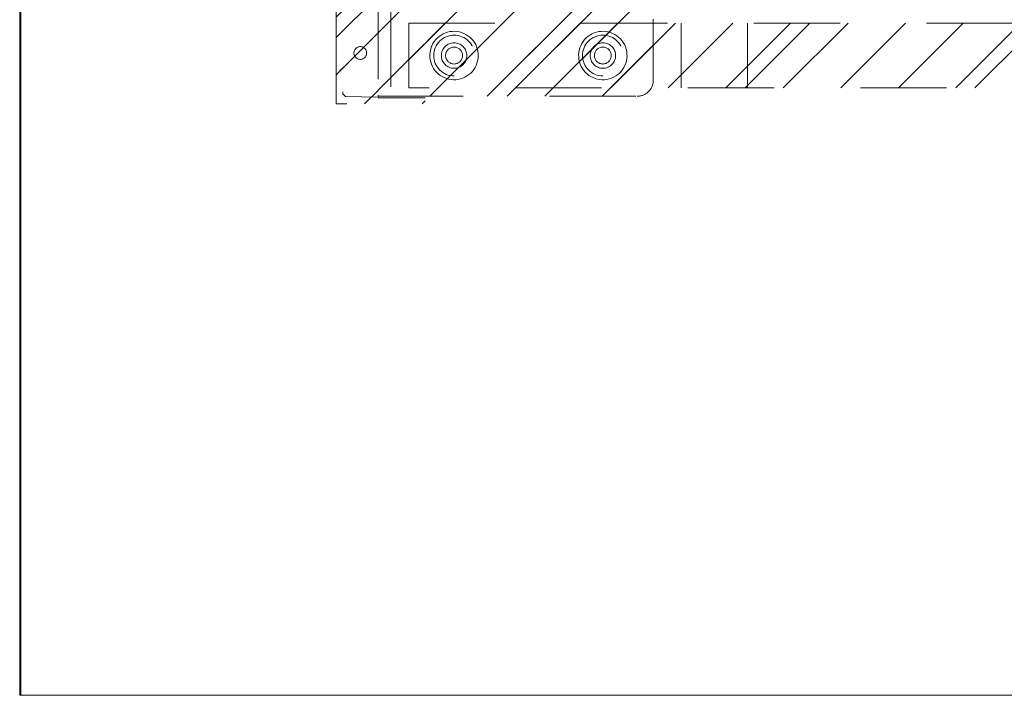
# Model space of a CAD drawing. Header units: inches. Extents: x -471 to -284, y -222 to 20.
# Tile 3 of 54: x -403 to -388, y -11 to -1. Entities that reach past the tile are written whole.
import ezdxf

# ---------------------------------------------------------------- set-up
doc = ezdxf.new("R2010")
doc.units = ezdxf.units.IN
doc.header["$LTSCALE"] = 32
doc.header["$MEASUREMENT"] = 0
doc.linetypes.add('Dash Style-1', pattern=[0.083328, 0.041656, -0.041672])
for name, color, linetype, lineweight in [('DashLine', 7, 'Dash Style-1', 13), ('DashLineFill', 7, 'Dash Style-1', 13), ('Drawing', 7, 'Continuous', 18), ('None', 7, 'Continuous', 18), ('SolidLine', 7, 'Continuous', 15)]:
    doc.layers.add(name, color=color, linetype=linetype, lineweight=lineweight)
pattern_1 = [(45, (0, 0), (-1.61302, 1.93572), []), (45, (-1.0608, 1.0608), (-0.472346, 0.416761), [])]

# ---------------------------------------------------------------- blocks, each defined once
blk = doc.blocks.new('Group-42')
at = {"layer": 'SolidLine', "flags": 128}
blk.add_lwpolyline([(1.114, -30), (1.114, -2.559), (1.134, -2.559), (1.134, -30)], close=True, dxfattribs=at)
blk = doc.blocks.new('Group-51')
at = {"layer": 'DashLine', "flags": 128}
blk.add_lwpolyline([(1.114, -2.559), (70.894, -2.559), (70.894, -30), (1.114, -30)], close=True, dxfattribs=at)
at = {"layer": 'SolidLine', "flags": 128}
blk.add_lwpolyline([(1.114, -2.559), (70.894, -2.559), (70.894, -30), (1.114, -30)], close=True, dxfattribs=at)
at = {"layer": 'None'}
blk.add_blockref('Group-42', (0, 0), dxfattribs=at)
blk = doc.blocks.new('1BRPT9-Bracket (2D)')
at = {"layer": 'DashLineFill', "linetype": 'Continuous', "lineweight": 13}
h = blk.add_hatch(dxfattribs=at)
h.set_pattern_fill('Steel', color=253, style=0, pattern_type=2)
h.set_pattern_definition(pattern_1)
edge = h.paths.add_edge_path()
edge.add_arc((1.678, -8.488), 0.252, 270, 360)
edge.add_line((1.93, -8.488), (1.93, -7.48))
edge.add_line((1.93, -7.48), (2.324, -7.48))
edge.add_line((2.324, -7.48), (2.324, 7.461))
edge.add_line((2.324, 7.461), (1.93, 7.48))
edge.add_line((1.93, 7.48), (1.93, 8.488))
edge.add_arc((1.678, 8.488), 0.252, 360, 450)
edge.add_line((1.678, 8.74), (-2.322, 8.74))
edge.add_line((-2.322, 8.74), (-2.322, -8.74))
edge.add_line((-2.322, -8.74), (1.678, -8.74))
h = blk.add_hatch(dxfattribs=at)
h.set_pattern_fill('Steel', color=253, style=0, pattern_type=2)
h.set_pattern_definition(pattern_1)
h.paths.add_polyline_path([(-1.149, -8.425), (-1.18, -8.424), (-1.21, -8.419), (-1.24, -8.412), (-1.269, -8.401), (-1.297, -8.388), (-1.324, -8.372), (-1.349, -8.354), (-1.372, -8.333), (-1.392, -8.31), (-1.411, -8.285), (-1.427, -8.259), (-1.44, -8.231), (-1.45, -8.202), (-1.458, -8.172), (-1.462, -8.141), (-1.464, -8.11), (-1.462, -8.079), (-1.458, -8.049), (-1.45, -8.019), (-1.44, -7.99), (-1.427, -7.962), (-1.411, -7.935), (-1.392, -7.91), (-1.372, -7.888), (-1.349, -7.867), (-1.324, -7.848), (-1.297, -7.832), (-1.269, -7.819), (-1.24, -7.809), (-1.21, -7.801), (-1.18, -7.797), (-1.149, -7.795), (-1.118, -7.797), (-1.087, -7.801), (-1.057, -7.809), (-1.028, -7.819), (-1, -7.832), (-0.974, -7.848), (-0.949, -7.867), (-0.926, -7.888), (-0.905, -7.91), (-0.887, -7.935), (-0.871, -7.962), (-0.858, -7.99), (-0.847, -8.019), (-0.84, -8.049), (-0.835, -8.079), (-0.834, -8.11), (-0.835, -8.141), (-0.84, -8.172), (-0.847, -8.202), (-0.858, -8.231), (-0.871, -8.259), (-0.887, -8.285), (-0.905, -8.31), (-0.926, -8.333), (-0.949, -8.354), (-0.974, -8.372), (-1, -8.388), (-1.028, -8.401), (-1.057, -8.412), (-1.087, -8.419), (-1.118, -8.424)])
h = blk.add_hatch(dxfattribs=at)
h.set_pattern_fill('Steel', color=253, style=0, pattern_type=2)
h.set_pattern_definition(pattern_1)
h.paths.add_polyline_path([(1.15, -8.425), (1.12, -8.424), (1.089, -8.419), (1.059, -8.412), (1.03, -8.401), (1.002, -8.388), (0.975, -8.372), (0.951, -8.354), (0.928, -8.333), (0.907, -8.31), (0.888, -8.285), (0.873, -8.259), (0.859, -8.231), (0.849, -8.202), (0.841, -8.172), (0.837, -8.141), (0.835, -8.11), (0.837, -8.079), (0.841, -8.049), (0.849, -8.019), (0.859, -7.99), (0.873, -7.962), (0.888, -7.935), (0.907, -7.91), (0.928, -7.888), (0.951, -7.867), (0.975, -7.848), (1.002, -7.832), (1.03, -7.819), (1.059, -7.809), (1.089, -7.801), (1.12, -7.797), (1.15, -7.795), (1.181, -7.797), (1.212, -7.801), (1.242, -7.809), (1.271, -7.819), (1.299, -7.832), (1.325, -7.848), (1.35, -7.867), (1.373, -7.888), (1.394, -7.91), (1.412, -7.935), (1.428, -7.962), (1.441, -7.99), (1.452, -8.019), (1.459, -8.049), (1.464, -8.079), (1.465, -8.11), (1.464, -8.141), (1.459, -8.172), (1.452, -8.202), (1.441, -8.231), (1.428, -8.259), (1.412, -8.285), (1.394, -8.31), (1.373, -8.333), (1.35, -8.354), (1.325, -8.372), (1.299, -8.388), (1.271, -8.401), (1.242, -8.412), (1.212, -8.419), (1.181, -8.424)])
h = blk.add_hatch(dxfattribs=at)
h.set_pattern_fill('Steel', color=253, style=0, pattern_type=2)
h.set_pattern_definition(pattern_1)
h.paths.add_polyline_path([(-1.149, -8.307), (-1.168, -8.306), (-1.187, -8.303), (-1.206, -8.299), (-1.224, -8.292), (-1.242, -8.284), (-1.258, -8.274), (-1.274, -8.262), (-1.288, -8.249), (-1.301, -8.235), (-1.313, -8.22), (-1.322, -8.203), (-1.331, -8.186), (-1.337, -8.167), (-1.342, -8.149), (-1.345, -8.13), (-1.346, -8.11), (-1.345, -8.091), (-1.342, -8.072), (-1.337, -8.053), (-1.331, -8.035), (-1.322, -8.017), (-1.313, -8.001), (-1.301, -7.985), (-1.288, -7.971), (-1.274, -7.958), (-1.258, -7.947), (-1.242, -7.937), (-1.224, -7.928), (-1.206, -7.922), (-1.187, -7.917), (-1.168, -7.914), (-1.149, -7.913), (-1.13, -7.914), (-1.11, -7.917), (-1.092, -7.922), (-1.074, -7.928), (-1.056, -7.937), (-1.039, -7.947), (-1.024, -7.958), (-1.01, -7.971), (-0.997, -7.985), (-0.985, -8.001), (-0.975, -8.017), (-0.967, -8.035), (-0.96, -8.053), (-0.956, -8.072), (-0.953, -8.091), (-0.952, -8.11), (-0.953, -8.13), (-0.956, -8.149), (-0.96, -8.167), (-0.967, -8.186), (-0.975, -8.203), (-0.985, -8.22), (-0.997, -8.235), (-1.01, -8.249), (-1.024, -8.262), (-1.039, -8.274), (-1.056, -8.284), (-1.074, -8.292), (-1.092, -8.299), (-1.11, -8.303), (-1.13, -8.306)])
h = blk.add_hatch(dxfattribs=at)
h.set_pattern_fill('Steel', color=253, style=0, pattern_type=2)
h.set_pattern_definition(pattern_1)
h.paths.add_polyline_path([(1.15, -8.307), (1.131, -8.306), (1.112, -8.303), (1.093, -8.299), (1.075, -8.292), (1.058, -8.284), (1.041, -8.274), (1.025, -8.262), (1.011, -8.249), (0.998, -8.235), (0.987, -8.22), (0.977, -8.203), (0.969, -8.186), (0.962, -8.167), (0.957, -8.149), (0.954, -8.13), (0.954, -8.11), (0.954, -8.091), (0.957, -8.072), (0.962, -8.053), (0.969, -8.035), (0.977, -8.017), (0.987, -8.001), (0.998, -7.985), (1.011, -7.971), (1.025, -7.958), (1.041, -7.947), (1.058, -7.937), (1.075, -7.928), (1.093, -7.922), (1.112, -7.917), (1.131, -7.914), (1.15, -7.913), (1.17, -7.914), (1.189, -7.917), (1.208, -7.922), (1.226, -7.928), (1.243, -7.937), (1.26, -7.947), (1.275, -7.958), (1.29, -7.971), (1.303, -7.985), (1.314, -8.001), (1.324, -8.017), (1.332, -8.035), (1.339, -8.053), (1.343, -8.072), (1.346, -8.091), (1.347, -8.11), (1.346, -8.13), (1.343, -8.149), (1.339, -8.167), (1.332, -8.186), (1.324, -8.203), (1.314, -8.22), (1.303, -8.235), (1.29, -8.249), (1.275, -8.262), (1.26, -8.274), (1.243, -8.284), (1.226, -8.292), (1.208, -8.299), (1.189, -8.303), (1.17, -8.306)])
at = {"layer": 'DashLineFill'}
blk.add_line((-2.125, 8.74), (-2.125, -8.74), dxfattribs=at)
at = {"layer": 'DashLineFill', "flags": 128}
blk.add_lwpolyline([(1.678, -8.74, 0.414214), (1.93, -8.488), (1.93, -7.48), (2.324, -7.48), (2.324, 7.461), (1.93, 7.48), (1.93, 8.488, 0.414214), (1.678, 8.74), (-2.322, 8.74), (-2.322, -8.74)], format="xyb", close=True, dxfattribs=at)
for points in [[(-1.149, -8.425), (-1.18, -8.424), (-1.21, -8.419), (-1.24, -8.412), (-1.269, -8.401), (-1.297, -8.388), (-1.324, -8.372), (-1.349, -8.354), (-1.372, -8.333), (-1.392, -8.31), (-1.411, -8.285), (-1.427, -8.259), (-1.44, -8.231), (-1.45, -8.202), (-1.458, -8.172), (-1.462, -8.141), (-1.464, -8.11), (-1.462, -8.079), (-1.458, -8.049), (-1.45, -8.019), (-1.44, -7.99), (-1.427, -7.962), (-1.411, -7.935), (-1.392, -7.91), (-1.372, -7.888), (-1.349, -7.867), (-1.324, -7.848), (-1.297, -7.832), (-1.269, -7.819), (-1.24, -7.809), (-1.21, -7.801), (-1.18, -7.797), (-1.149, -7.795), (-1.118, -7.797), (-1.087, -7.801), (-1.057, -7.809), (-1.028, -7.819), (-1, -7.832), (-0.974, -7.848), (-0.949, -7.867), (-0.926, -7.888), (-0.905, -7.91), (-0.887, -7.935), (-0.871, -7.962), (-0.858, -7.99), (-0.847, -8.019), (-0.84, -8.049), (-0.835, -8.079), (-0.834, -8.11), (-0.835, -8.141), (-0.84, -8.172), (-0.847, -8.202), (-0.858, -8.231), (-0.871, -8.259), (-0.887, -8.285), (-0.905, -8.31), (-0.926, -8.333), (-0.949, -8.354), (-0.974, -8.372), (-1, -8.388), (-1.028, -8.401), (-1.057, -8.412), (-1.087, -8.419), (-1.118, -8.424)], [(1.15, -8.425), (1.12, -8.424), (1.089, -8.419), (1.059, -8.412), (1.03, -8.401), (1.002, -8.388), (0.975, -8.372), (0.951, -8.354), (0.928, -8.333), (0.907, -8.31), (0.888, -8.285), (0.873, -8.259), (0.859, -8.231), (0.849, -8.202), (0.841, -8.172), (0.837, -8.141), (0.835, -8.11), (0.837, -8.079), (0.841, -8.049), (0.849, -8.019), (0.859, -7.99), (0.873, -7.962), (0.888, -7.935), (0.907, -7.91), (0.928, -7.888), (0.951, -7.867), (0.975, -7.848), (1.002, -7.832), (1.03, -7.819), (1.059, -7.809), (1.089, -7.801), (1.12, -7.797), (1.15, -7.795), (1.181, -7.797), (1.212, -7.801), (1.242, -7.809), (1.271, -7.819), (1.299, -7.832), (1.325, -7.848), (1.35, -7.867), (1.373, -7.888), (1.394, -7.91), (1.412, -7.935), (1.428, -7.962), (1.441, -7.99), (1.452, -8.019), (1.459, -8.049), (1.464, -8.079), (1.465, -8.11), (1.464, -8.141), (1.459, -8.172), (1.452, -8.202), (1.441, -8.231), (1.428, -8.259), (1.412, -8.285), (1.394, -8.31), (1.373, -8.333), (1.35, -8.354), (1.325, -8.372), (1.299, -8.388), (1.271, -8.401), (1.242, -8.412), (1.212, -8.419), (1.181, -8.424)], [(-1.149, -8.307), (-1.168, -8.306), (-1.187, -8.303), (-1.206, -8.299), (-1.224, -8.292), (-1.242, -8.284), (-1.258, -8.274), (-1.274, -8.262), (-1.288, -8.249), (-1.301, -8.235), (-1.313, -8.22), (-1.322, -8.203), (-1.331, -8.186), (-1.337, -8.167), (-1.342, -8.149), (-1.345, -8.13), (-1.346, -8.11), (-1.345, -8.091), (-1.342, -8.072), (-1.337, -8.053), (-1.331, -8.035), (-1.322, -8.017), (-1.313, -8.001), (-1.301, -7.985), (-1.288, -7.971), (-1.274, -7.958), (-1.258, -7.947), (-1.242, -7.937), (-1.224, -7.928), (-1.206, -7.922), (-1.187, -7.917), (-1.168, -7.914), (-1.149, -7.913), (-1.13, -7.914), (-1.11, -7.917), (-1.092, -7.922), (-1.074, -7.928), (-1.056, -7.937), (-1.039, -7.947), (-1.024, -7.958), (-1.01, -7.971), (-0.997, -7.985), (-0.985, -8.001), (-0.975, -8.017), (-0.967, -8.035), (-0.96, -8.053), (-0.956, -8.072), (-0.953, -8.091), (-0.952, -8.11), (-0.953, -8.13), (-0.956, -8.149), (-0.96, -8.167), (-0.967, -8.186), (-0.975, -8.203), (-0.985, -8.22), (-0.997, -8.235), (-1.01, -8.249), (-1.024, -8.262), (-1.039, -8.274), (-1.056, -8.284), (-1.074, -8.292), (-1.092, -8.299), (-1.11, -8.303), (-1.13, -8.306)], [(1.15, -8.307), (1.131, -8.306), (1.112, -8.303), (1.093, -8.299), (1.075, -8.292), (1.058, -8.284), (1.041, -8.274), (1.025, -8.262), (1.011, -8.249), (0.998, -8.235), (0.987, -8.22), (0.977, -8.203), (0.969, -8.186), (0.962, -8.167), (0.957, -8.149), (0.954, -8.13), (0.954, -8.11), (0.954, -8.091), (0.957, -8.072), (0.962, -8.053), (0.969, -8.035), (0.977, -8.017), (0.987, -8.001), (0.998, -7.985), (1.011, -7.971), (1.025, -7.958), (1.041, -7.947), (1.058, -7.937), (1.075, -7.928), (1.093, -7.922), (1.112, -7.917), (1.131, -7.914), (1.15, -7.913), (1.17, -7.914), (1.189, -7.917), (1.208, -7.922), (1.226, -7.928), (1.243, -7.937), (1.26, -7.947), (1.275, -7.958), (1.29, -7.971), (1.303, -7.985), (1.314, -8.001), (1.324, -8.017), (1.332, -8.035), (1.339, -8.053), (1.343, -8.072), (1.346, -8.091), (1.347, -8.11), (1.346, -8.13), (1.343, -8.149), (1.339, -8.167), (1.332, -8.186), (1.324, -8.203), (1.314, -8.22), (1.303, -8.235), (1.29, -8.249), (1.275, -8.262), (1.26, -8.274), (1.243, -8.284), (1.226, -8.292), (1.208, -8.299), (1.189, -8.303), (1.17, -8.306)]]:
    blk.add_lwpolyline(points, close=True, dxfattribs=at)
blk = doc.blocks.new('1BRPT8_Cover (2D)')
at = {"layer": 'DashLineFill', "linetype": 'Continuous', "lineweight": 13}
h = blk.add_hatch(dxfattribs=at)
h.set_pattern_fill('Steel', color=253, style=0, pattern_type=2)
h.set_pattern_definition(pattern_1)
h.paths.add_polyline_path([(-1.594, -8.764), (-2.323, -8.764), (-2.323, -8.751), (-2.826, -8.742), (-2.866, -8.703), (-2.866, -6.673), (-2.847, -6.653), (-2.323, -6.644), (-2.323, -6.584), (-2.847, -6.575), (-2.866, -6.555), (-2.866, -4.468), (-2.847, -4.449), (-2.323, -4.439), (-2.323, -4.379), (-2.847, -4.37), (-2.866, -4.351), (-2.866, -2.264), (-2.847, -2.244), (-2.323, -2.235), (-2.323, -2.175), (-2.847, -2.166), (-2.866, -2.146), (-2.866, -0.059), (-2.847, -0.039), (-2.323, -0.03), (-2.323, 0.03), (-2.847, 0.039), (-2.866, 0.059), (-2.866, 2.146), (-2.847, 2.166), (-2.323, 2.175), (-2.323, 2.235), (-2.847, 2.244), (-2.866, 2.264), (-2.866, 4.351), (-2.847, 4.37), (-2.323, 4.379), (-2.323, 4.439), (-2.847, 4.449), (-2.866, 4.468), (-2.865, 6.555), (-2.847, 6.575), (-2.323, 6.584), (-2.323, 6.644), (-2.847, 6.653), (-2.866, 6.673), (-2.866, 8.703), (-2.826, 8.742), (-1.594, 8.764), (-1.594, 8.858), (-2.972, 8.858), (-2.972, -8.858), (-1.594, -8.858)])
h = blk.add_hatch(dxfattribs=at)
h.set_pattern_fill('Steel', color=253, style=0, pattern_type=2)
h.set_pattern_definition(pattern_1)
h.paths.add_polyline_path([(-2.323, 8.858), (-2.323, -8.858), (-2.972, -8.858), (-2.972, 8.858)])
at = {"layer": 'DashLineFill', "flags": 128}
for points in [[(-1.594, -8.764), (-2.323, -8.764), (-2.323, -8.751), (-2.826, -8.742), (-2.866, -8.703), (-2.866, -6.673), (-2.847, -6.653), (-2.323, -6.644), (-2.323, -6.584), (-2.847, -6.575), (-2.866, -6.555), (-2.866, -4.468), (-2.847, -4.449), (-2.323, -4.439), (-2.323, -4.379), (-2.847, -4.37), (-2.866, -4.351), (-2.866, -2.264), (-2.847, -2.244), (-2.323, -2.235), (-2.323, -2.175), (-2.847, -2.166), (-2.866, -2.146), (-2.866, -0.059), (-2.847, -0.039), (-2.323, -0.03), (-2.323, 0.03), (-2.847, 0.039), (-2.866, 0.059), (-2.866, 2.146), (-2.847, 2.166), (-2.323, 2.175), (-2.323, 2.235), (-2.847, 2.244), (-2.866, 2.264), (-2.866, 4.351), (-2.847, 4.37), (-2.323, 4.379), (-2.323, 4.439), (-2.847, 4.449), (-2.866, 4.468), (-2.865, 6.555), (-2.847, 6.575), (-2.323, 6.584), (-2.323, 6.644), (-2.847, 6.653), (-2.866, 6.673), (-2.866, 8.703), (-2.826, 8.742), (-1.594, 8.764), (-1.594, 8.858), (-2.972, 8.858), (-2.972, -8.858), (-1.594, -8.858)], [(-2.323, 8.858), (-2.323, -8.858), (-2.972, -8.858), (-2.972, 8.858)]]:
    blk.add_lwpolyline(points, close=True, dxfattribs=at)
at = {"layer": 'SolidLine', "flags": 128}
blk.add_lwpolyline([(-2.5, -8.071), (-2.5, -8.081), (-2.502, -8.09), (-2.504, -8.099), (-2.507, -8.109), (-2.512, -8.117), (-2.517, -8.126), (-2.522, -8.133), (-2.529, -8.14), (-2.536, -8.147), (-2.544, -8.153), (-2.552, -8.158), (-2.561, -8.162), (-2.57, -8.165), (-2.579, -8.167), (-2.589, -8.169), (-2.598, -8.169), (-2.608, -8.169), (-2.618, -8.167), (-2.627, -8.165), (-2.636, -8.162), (-2.645, -8.158), (-2.653, -8.153), (-2.661, -8.147), (-2.668, -8.14), (-2.675, -8.133), (-2.68, -8.126), (-2.685, -8.117), (-2.689, -8.109), (-2.693, -8.099), (-2.695, -8.09), (-2.696, -8.081), (-2.697, -8.071), (-2.696, -8.061), (-2.695, -8.052), (-2.693, -8.042), (-2.689, -8.033), (-2.685, -8.024), (-2.68, -8.016), (-2.675, -8.008), (-2.668, -8.001), (-2.661, -7.995), (-2.653, -7.989), (-2.645, -7.984), (-2.636, -7.98), (-2.627, -7.977), (-2.618, -7.974), (-2.608, -7.973), (-2.598, -7.972), (-2.589, -7.973), (-2.579, -7.974), (-2.57, -7.977), (-2.561, -7.98), (-2.552, -7.984), (-2.544, -7.989), (-2.536, -7.995), (-2.529, -8.001), (-2.522, -8.008), (-2.517, -8.016), (-2.512, -8.024), (-2.507, -8.033), (-2.504, -8.042), (-2.502, -8.052), (-2.5, -8.061)], close=True, dxfattribs=at)
blk = doc.blocks.new('1BRPT6-LeftBeam (2D)')
at = {"layer": 'DashLineFill', "linetype": 'Continuous', "lineweight": 13}
h = blk.add_hatch(dxfattribs=at)
h.set_pattern_fill('Steel', color=253, style=0, pattern_type=2)
h.set_pattern_definition(pattern_1)
h.paths.add_polyline_path([(-1.85, 0.5), (20.472, 0.5), (20.472, -0.5), (-1.85, -0.5)])
at = {"layer": 'DashLineFill'}
for p, q in [((2.362, -0.5), (2.362, 0.5)), ((3.386, -0.5), (3.386, 0.5))]:
    blk.add_line(p, q, dxfattribs=at)
at = {"layer": 'DashLineFill', "flags": 128}
blk.add_lwpolyline([(-1.85, 0.5), (20.472, 0.5), (20.472, -0.5), (-1.85, -0.5)], close=True, dxfattribs=at)
at = {"layer": 'SolidLine', "flags": 128}
for points in [[(-1.177, 0.373), (-1.14, 0.374), (-1.104, 0.371), (-1.067, 0.365), (-1.032, 0.355), (-0.998, 0.342), (-0.965, 0.325), (-0.934, 0.306), (-0.905, 0.283), (-0.878, 0.258), (-0.855, 0.23), (-0.833, 0.2), (-0.815, 0.168), (-0.801, 0.134), (-0.789, 0.099), (-0.781, 0.064), (-0.777, 0.027), (-0.776, -0.009), (-0.778, -0.046), (-0.785, -0.082), (-0.795, -0.118), (-0.808, -0.152), (-0.824, -0.185), (-0.844, -0.216), (-0.867, -0.245), (-0.892, -0.271), (-0.92, -0.295), (-0.95, -0.316), (-0.982, -0.334), (-1.015, -0.349), (-1.05, -0.361), (-1.086, -0.369), (-1.122, -0.373), (-1.159, -0.374), (-1.196, -0.371), (-1.232, -0.365), (-1.267, -0.355), (-1.301, -0.342), (-1.334, -0.325), (-1.365, -0.306), (-1.394, -0.283), (-1.421, -0.258), (-1.445, -0.23), (-1.466, -0.2), (-1.484, -0.168), (-1.499, -0.134), (-1.51, -0.099), (-1.518, -0.064), (-1.523, -0.027), (-1.524, 0.009), (-1.521, 0.046), (-1.514, 0.082), (-1.505, 0.118), (-1.491, 0.152), (-1.475, 0.185), (-1.455, 0.216), (-1.433, 0.245), (-1.407, 0.271), (-1.379, 0.295), (-1.349, 0.316), (-1.317, 0.334), (-1.284, 0.349), (-1.249, 0.361), (-1.213, 0.369)], [(1.122, 0.373), (1.159, 0.374), (1.196, 0.371), (1.232, 0.365), (1.267, 0.355), (1.301, 0.342), (1.334, 0.325), (1.365, 0.306), (1.394, 0.283), (1.421, 0.258), (1.445, 0.23), (1.466, 0.2), (1.484, 0.168), (1.499, 0.134), (1.51, 0.099), (1.518, 0.064), (1.523, 0.027), (1.524, -0.009), (1.521, -0.046), (1.514, -0.082), (1.505, -0.118), (1.491, -0.152), (1.475, -0.185), (1.455, -0.216), (1.433, -0.245), (1.407, -0.271), (1.379, -0.295), (1.349, -0.316), (1.317, -0.334), (1.284, -0.349), (1.249, -0.361), (1.213, -0.369), (1.177, -0.373), (1.14, -0.374), (1.104, -0.371), (1.067, -0.365), (1.032, -0.355), (0.998, -0.342), (0.965, -0.325), (0.934, -0.306), (0.905, -0.283), (0.878, -0.258), (0.855, -0.23), (0.833, -0.2), (0.815, -0.168), (0.801, -0.134), (0.789, -0.099), (0.781, -0.064), (0.777, -0.027), (0.776, 0.009), (0.778, 0.046), (0.785, 0.082), (0.795, 0.118), (0.808, 0.152), (0.824, 0.185), (0.844, 0.216), (0.867, 0.245), (0.892, 0.271), (0.92, 0.295), (0.95, 0.316), (0.982, 0.334), (1.015, 0.349), (1.05, 0.361), (1.086, 0.369)], [(-1.15, 0.131), (-1.137, 0.13), (-1.124, 0.128), (-1.112, 0.125), (-1.1, 0.121), (-1.088, 0.115), (-1.077, 0.109), (-1.067, 0.101), (-1.057, 0.093), (-1.048, 0.083), (-1.041, 0.073), (-1.034, 0.062), (-1.029, 0.05), (-1.024, 0.038), (-1.021, 0.026), (-1.019, 0.013), (-1.019, 0), (-1.019, -0.013), (-1.021, -0.026), (-1.024, -0.038), (-1.029, -0.05), (-1.034, -0.062), (-1.041, -0.073), (-1.048, -0.083), (-1.057, -0.093), (-1.067, -0.101), (-1.077, -0.109), (-1.088, -0.115), (-1.1, -0.121), (-1.112, -0.125), (-1.124, -0.128), (-1.137, -0.13), (-1.15, -0.131), (-1.162, -0.13), (-1.175, -0.128), (-1.188, -0.125), (-1.2, -0.121), (-1.211, -0.115), (-1.222, -0.109), (-1.233, -0.101), (-1.242, -0.093), (-1.251, -0.083), (-1.258, -0.073), (-1.265, -0.062), (-1.27, -0.05), (-1.275, -0.038), (-1.278, -0.026), (-1.28, -0.013), (-1.28, 0), (-1.28, 0.013), (-1.278, 0.026), (-1.275, 0.038), (-1.27, 0.05), (-1.265, 0.062), (-1.258, 0.073), (-1.251, 0.083), (-1.242, 0.093), (-1.233, 0.101), (-1.222, 0.109), (-1.211, 0.115), (-1.2, 0.121), (-1.188, 0.125), (-1.175, 0.128), (-1.162, 0.13)], [(1.28, 0), (1.28, -0.013), (1.278, -0.026), (1.275, -0.038), (1.27, -0.05), (1.265, -0.062), (1.258, -0.073), (1.251, -0.083), (1.242, -0.093), (1.233, -0.101), (1.222, -0.109), (1.211, -0.115), (1.2, -0.121), (1.188, -0.125), (1.175, -0.128), (1.162, -0.13), (1.15, -0.131), (1.137, -0.13), (1.124, -0.128), (1.112, -0.125), (1.1, -0.121), (1.088, -0.115), (1.077, -0.109), (1.067, -0.101), (1.057, -0.093), (1.048, -0.083), (1.041, -0.073), (1.034, -0.062), (1.029, -0.05), (1.024, -0.038), (1.021, -0.026), (1.019, -0.013), (1.019, 0), (1.019, 0.013), (1.021, 0.026), (1.024, 0.038), (1.029, 0.05), (1.034, 0.062), (1.041, 0.073), (1.048, 0.083), (1.057, 0.093), (1.067, 0.101), (1.077, 0.109), (1.088, 0.115), (1.1, 0.121), (1.112, 0.125), (1.124, 0.128), (1.137, 0.13), (1.15, 0.131), (1.162, 0.13), (1.175, 0.128), (1.188, 0.125), (1.2, 0.121), (1.211, 0.115), (1.222, 0.109), (1.233, 0.101), (1.242, 0.093), (1.251, 0.083), (1.258, 0.073), (1.265, 0.062), (1.27, 0.05), (1.275, 0.038), (1.278, 0.026), (1.28, 0.013)]]:
    blk.add_lwpolyline(points, close=True, dxfattribs=at)
blk = doc.blocks.new('Group-83')
at = {"layer": 'None', "color": 7}
for name, p in [('1BRPT8_Cover (2D)', (8.976, -12.008)), ('1BRPT9-Bracket (2D)', (8.976, -12.008)), ('1BRPT6-LeftBeam (2D)', (8.976, -20.118))]:
    blk.add_blockref(name, p, dxfattribs=at)
blk = doc.blocks.new('Group-87')
at = {"layer": 'None'}
blk.add_blockref('Group-51', (0, 0), dxfattribs=at)
blk.add_blockref('Group-83', (0, 0), dxfattribs=at)
blk = doc.blocks.new('SL Credenza Desk (2D)')
at = {"layer": 'None'}
blk.add_blockref('Group-87', (0, 0), dxfattribs=at)
at = {"layer": 'Drawing', "color": 0, "flags": 1}
for tag in ['Catalog', 'Option1', 'Option2', 'Option3', 'Option4', 'Option5', 'Option6', 'Option7', 'Option8', 'Option9', 'Option10', 'Option11', 'Option12', 'Custom', 'Tag', 'FinishGroup', 'Discount', 'Item1', 'Item2', 'Item3', 'Item4', 'Item5', 'Item6', 'Item7', 'Item8', 'Item9', 'Item10', 'Item11', 'Item12', 'Item13', 'Item14', 'Item15', 'Item16', 'Item17', 'Item18', 'Item19', 'Item20', 'Item21', 'Item22', 'Item23', 'Item24', 'Item25']:
    blk.add_attdef(tag, (-44.991, 3.308), '', height=0.00709, dxfattribs=at)

msp = doc.modelspace()

# ---------------------------------------------------------------- block references
at = {"layer": 'Drawing'}
msp.add_blockref('SL Credenza Desk (2D)', (-404.49, 18.815), dxfattribs=at)

doc.saveas('drawing.dxf')
